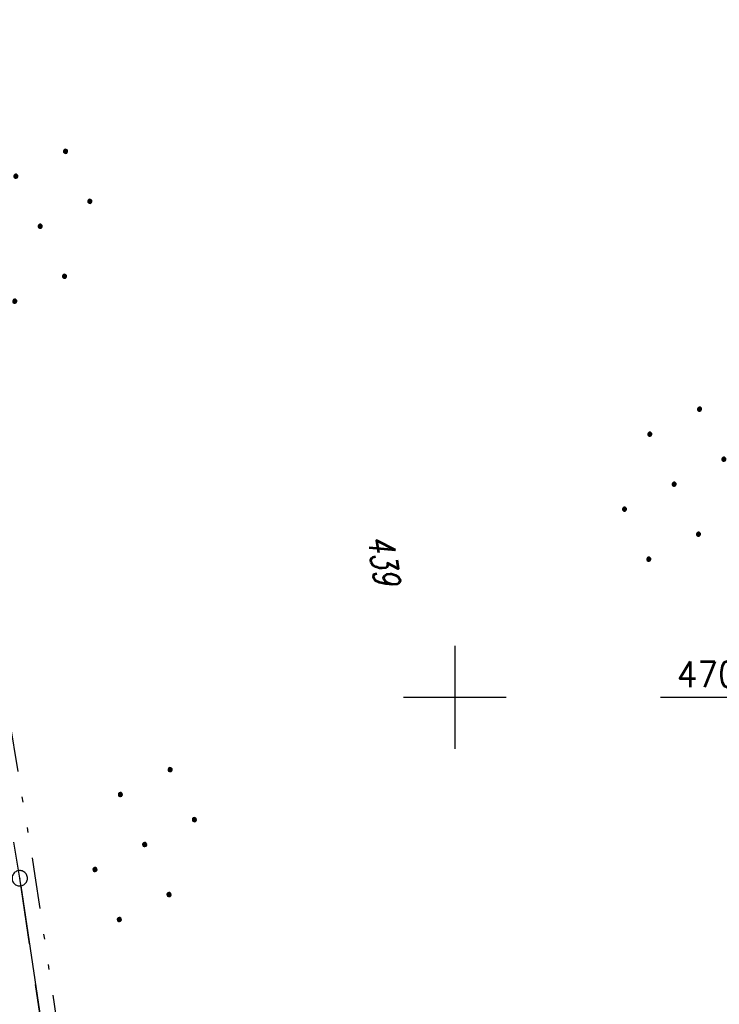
# Model space of a CAD drawing. Extents: x 510526 to 513920, y 467229 to 478797.
# Tile 77 of 256: x 511158 to 511226, y 470870 to 470966. Entities that reach past the tile are written whole.
import ezdxf

# ---------------------------------------------------------------- set-up
doc = ezdxf.new("R2010")
doc.units = 0
doc.header["$LTSCALE"] = 10
doc.header["$MEASUREMENT"] = 0
for name, pattern in [('LT00', [0]), ('LT05', [0.7, 0.5, -0.2]), ('LT09', [0.54, 0.2, -0.1, 0.02, -0.1, 0.02, -0.1])]:
    doc.linetypes.add(name, pattern=pattern)
doc.layers.get('0').update_dxf_attribs({"linetype": 'LT00'})
for name, color, linetype in [('DFK_AB_L', 21, 'LT00'), ('DFK_AB_P', 7, 'LT00'), ('DFK_FLUR_NR', 250, 'LT00'), ('DFK_NUTZUNG', 250, 'LT00'), ('GEMARKUNGSGRENZE', 3, 'LT09'), ('V96_RASTER', 250, 'LT00'), ('WSG-GRENZE', 162, 'LT05')]:
    doc.layers.add(name, color=color, linetype=linetype)
doc.styles.get("Standard").update_dxf_attribs({"font": 'romans.shx'})

# ---------------------------------------------------------------- blocks, each defined once
blk = doc.blocks.new('SYMB0003')
at = {"color": 0, "linetype": 'ByBlock'}
for p, q in [((-0.015712, 0), (0.010166, 0.012015)), ((0, -0.021257), (-0.015712, 0)), ((0.010166, 0.012015), (0, -0.021257))]:
    blk.add_line(p, q, dxfattribs=at)
for points in [[(-0.031395, 0.499013), (-0.093691, 0.491144), (-0.154509, 0.475528), (-0.21289, 0.452414), (-0.267913, 0.422164), (-0.318712, 0.385257), (-0.364484, 0.342274), (-0.404509, 0.293893), (-0.438154, 0.240877), (-0.464888, 0.184062), (-0.484292, 0.124345), (-0.496058, 0.062667), (-0.5, 0)], [(-0.5, 0), (-0.496058, -0.062667), (-0.484292, -0.124345), (-0.464888, -0.184062), (-0.438154, -0.240877), (-0.404509, -0.293893), (-0.364485, -0.342274), (-0.318712, -0.385257), (-0.267914, -0.422164), (-0.21289, -0.452414), (-0.154509, -0.475529), (-0.093691, -0.491144), (-0.031395, -0.499014), (0.031395, -0.499014)], [(0.5, 0), (0.496057, 0.062667), (0.484292, 0.124345), (0.464888, 0.184062), (0.438153, 0.240877), (0.404509, 0.293893), (0.364484, 0.342274), (0.318712, 0.385257), (0.267913, 0.422164), (0.21289, 0.452414), (0.154509, 0.475528), (0.093691, 0.491144), (0.031395, 0.499013), (-0.031395, 0.499013)], [(0.031395, -0.499014), (0.093691, -0.491144), (0.154509, -0.475529), (0.21289, -0.452414), (0.267914, -0.422164), (0.318712, -0.385257), (0.364485, -0.342274), (0.404509, -0.293893), (0.438154, -0.240877), (0.464889, -0.184062), (0.484292, -0.124345), (0.496058, -0.062667), (0.5, 0)]]:
    blk.add_lwpolyline(points, dxfattribs=at)
blk = doc.blocks.new('Ackerland7')
at = {"layer": 'DFK_NUTZUNG', "color": 0, "linetype": 'ByBlock'}
for p, q in [((-4, 3.928), (-4, 3.67)), ((-3.95, 3.628), (-3.95, 3.97)), ((-3.9, 3.99), (-3.9, 3.607)), ((-3.85, 3.601), (-3.85, 3.997)), ((-3.8, 3.99), (-3.8, 3.607)), ((-3.75, 3.628), (-3.75, 3.97)), ((-3.7, 3.928), (-3.7, 3.67)), ((3.7, 3.929), (3.7, 3.671)), ((3.75, 3.629), (3.75, 3.971)), ((3.8, 3.992), (3.8, 3.608)), ((3.85, 3.602), (3.85, 3.998)), ((3.9, 3.992), (3.9, 3.608)), ((3.95, 3.629), (3.95, 3.971)), ((4, 3.929), (4, 3.671)), ((-3.65, 3.798), (-3.65, 3.8)), ((4.05, 3.799), (4.05, 3.801)), ((-7.85, 0.129), (-7.85, -0.129)), ((-7.8, -0.171), (-7.8, 0.171)), ((-7.75, 0.192), (-7.75, -0.192)), ((-7.7, -0.198), (-7.7, 0.198)), ((-7.65, 0.192), (-7.65, -0.192)), ((-7.6, -0.171), (-7.6, 0.171)), ((-7.55, 0.129), (-7.55, -0.129)), ((-7.5, -0.001), (-7.5, 0.001)), ((-0.15, 0.129), (-0.15, -0.129)), ((-0.1, -0.171), (-0.1, 0.171)), ((-0.05, 0.192), (-0.05, -0.192)), ((0, -0.198), (0, 0.198)), ((0.05, 0.192), (0.05, -0.192)), ((0.1, -0.171), (0.1, 0.171)), ((0.15, 0.129), (0.15, -0.129)), ((0.2, -0.001), (0.2, 0.001)), ((7.55, 0.129), (7.55, -0.129)), ((7.6, -0.171), (7.6, 0.171)), ((7.65, 0.192), (7.65, -0.192)), ((7.7, -0.198), (7.7, 0.198)), ((7.75, 0.192), (7.75, -0.192)), ((7.8, -0.171), (7.8, 0.171)), ((7.85, 0.129), (7.85, -0.129)), ((7.9, -0.001), (7.9, 0.001)), ((-4, -3.671), (-4, -3.929)), ((-3.95, -3.971), (-3.95, -3.629)), ((-3.9, -3.608), (-3.9, -3.992)), ((-3.85, -3.998), (-3.85, -3.602)), ((-3.8, -3.608), (-3.8, -3.992)), ((-3.75, -3.971), (-3.75, -3.629)), ((-3.7, -3.671), (-3.7, -3.929)), ((-3.65, -3.801), (-3.65, -3.799)), ((3.7, -3.671), (3.7, -3.929)), ((3.75, -3.971), (3.75, -3.629)), ((3.8, -3.608), (3.8, -3.992)), ((3.85, -3.998), (3.85, -3.602)), ((3.9, -3.608), (3.9, -3.992)), ((3.95, -3.971), (3.95, -3.629)), ((4, -3.671), (4, -3.929)), ((4.05, -3.801), (4.05, -3.799))]:
    blk.add_line(p, q, dxfattribs=at)
for points in [[(-3.65, 3.799), (-3.67, 3.886), (-3.725, 3.955), (-3.805, 3.994), (-3.894, 3.994), (-3.975, 3.955), (-4.03, 3.886), (-4.05, 3.799), (-4.03, 3.712), (-3.975, 3.642), (-3.894, 3.604), (-3.805, 3.604), (-3.725, 3.642), (-3.67, 3.712), (-3.65, 3.799)], [(4.05, 3.8), (4.03, 3.887), (3.975, 3.956), (3.894, 3.995), (3.805, 3.995), (3.725, 3.956), (3.67, 3.887), (3.65, 3.8), (3.67, 3.713), (3.725, 3.644), (3.805, 3.605), (3.894, 3.605), (3.975, 3.644), (4.03, 3.713), (4.05, 3.8)], [(-7.5, 0), (-7.52, 0.087), (-7.575, 0.156), (-7.655, 0.195), (-7.744, 0.195), (-7.825, 0.156), (-7.88, 0.087), (-7.9, 0)], [(0.2, 0), (0.18, 0.087), (0.125, 0.156), (0.045, 0.195), (-0.044, 0.195), (-0.125, 0.156), (-0.18, 0.087), (-0.2, 0)], [(-0.2, 0), (-0.18, -0.087), (-0.125, -0.156), (-0.044, -0.195), (0.045, -0.195), (0.125, -0.156), (0.18, -0.087), (0.2, 0)], [(7.9, 0), (7.88, 0.087), (7.825, 0.156), (7.744, 0.195), (7.655, 0.195), (7.575, 0.156), (7.52, 0.087), (7.5, 0)], [(7.5, 0), (7.52, -0.087), (7.575, -0.156), (7.655, -0.195), (7.744, -0.195), (7.825, -0.156), (7.88, -0.087), (7.9, 0)], [(-7.9, 0), (-7.88, -0.087), (-7.825, -0.156), (-7.744, -0.195), (-7.655, -0.195), (-7.575, -0.156), (-7.52, -0.087), (-7.5, 0)], [(-3.65, -3.8), (-3.67, -3.713), (-3.725, -3.644), (-3.805, -3.605), (-3.894, -3.605), (-3.975, -3.644), (-4.03, -3.713), (-4.05, -3.8), (-4.03, -3.887), (-3.975, -3.956), (-3.894, -3.995), (-3.805, -3.995), (-3.725, -3.956), (-3.67, -3.887), (-3.65, -3.8)], [(4.05, -3.8), (4.03, -3.713), (3.975, -3.644), (3.894, -3.605), (3.805, -3.605), (3.725, -3.644), (3.67, -3.713), (3.65, -3.8), (3.67, -3.887), (3.725, -3.956), (3.805, -3.995), (3.894, -3.995), (3.975, -3.956), (4.03, -3.887), (4.05, -3.8)]]:
    blk.add_lwpolyline(points, dxfattribs=at)

msp = doc.modelspace()

# ---------------------------------------------------------------- linework, layer by layer
at = {"layer": 'DFK_AB_L'}
msp.add_line((511157.8, 470881.658), (511170.01, 470799.292), dxfattribs=at)
at = {"layer": 'GEMARKUNGSGRENZE', "ltscale": 2.5, "flags": 128}
msp.add_lwpolyline([(511338.816, 472915.913), (511340.719, 472885.882), (511337.388, 472885.57), (511309.655, 472881.528), (511259.852, 472877.768), (511252.986, 472872.448), (511243.285, 472879.226), (511234.252, 472878.215), (511233.258, 472867.438), (511216.033, 472862.714), (511207.797, 472857.961), (511191.39, 472853.613), (511190.752, 472855.636), (511140.812, 472836.029), (511125.011, 472817.797), (511083.654, 472766.593), (511031.927, 472691.269), (510996.407, 472627.328), (510946.881, 472521.115), (510931.137, 472471.162), (510904.274, 472356.963), (510903.968, 472355.512), (510901.213, 472342.303), (510941.585, 472335.037), (510971.004, 472327.668), (510993.448, 472322.391), (511002.822, 472295.217), (510981.46, 472288.086), (510979.077, 472252.27), (510975.289, 472194.983), (510973.333, 472186.399), (510968.719, 472165.904), (510952.995, 472136.274), (510921.262, 472097.626), (510905.045, 472075.837), (510893.26, 472050.556), (510892.004, 472047.859), (510887.625, 472022.351), (510889.456, 471975.295), (510899.305, 471911.874), (510912.906, 471849.007), (510930.533, 471767.721), (510947.502, 471695.56), (510972.146, 471610.023), (510987.56, 471561.132), (510988.88, 471556.962), (510998.361, 471526.879), (511023.643, 471445.762), (511025.921, 471438.309), (511028.867, 471429.142), (511055.244, 471334.955), (511075.564, 471262.687), (511076.644, 471258.867), (511081.081, 471243.062), (511102.936, 471153.981), (511126.453, 471060.173), (511143.975, 470974.853), (511146.57, 470959.094), (511159.172, 470882.632), (511171.606, 470798.752), (511182.45, 470711.367), (511193.007, 470699.758), (511193.732, 470690.194), (511187.835, 470675.545), (511194.982, 470614.953), (511207.145, 470475.088), (511207.634, 470473.853), (511218.628, 470446.187), (511282.702, 470462.387), (511261.684, 470406.378), (511258.844, 470397.918), (511238.143, 470342.746), (511229.339, 470301.994), (511223.45, 470293.888), (511221.465, 470291.064), (511213.87, 470286.717), (511168.704, 470265.706), (511166.268, 470263.992)], dxfattribs=at)
at = {"layer": 'V96_RASTER'}
for p, q in [((511200, 470905, 359.872), (511200, 470895, 359.872)), ((511204.999, 470900, 359.872), (511194.999, 470900, 359.872)), ((511239.032, 470900, 359.872), (511219.997, 470900, 359.872))]:
    msp.add_line(p, q, dxfattribs=at)
at = {"layer": 'WSG-GRENZE', "ltscale": 2, "flags": 128}
msp.add_lwpolyline([(511214.53, 470201.77), (511211.36, 470278.26), (511213.18, 470288.05), (511220.43, 470292.2), (511222.23, 470294.76), (511227.94, 470302.62), (511236.7, 470343.17), (511217.72, 470444.41), (511206.24, 470473.3), (511205.67, 470474.74), (511193.49, 470614.8), (511186.3, 470675.75), (511192.21, 470690.43), (511191.662, 470698.902), (511188.5, 470715.24), (511184.01, 470719.13), (511175.23, 470789.64), (511171.61, 470786.5), (511170.12, 470798.55), (511157.69, 470882.4), (511145.09, 470958.85)], dxfattribs=at)

# ---------------------------------------------------------------- block references
at = {"layer": 'DFK_AB_P', "xscale": 1.499999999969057, "yscale": 1.5, "zscale": 1.5, "rotation": 251.2881100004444}
msp.add_blockref('SYMB0003', (511157.69, 470882.4), dxfattribs=at)
at = {"layer": 'DFK_NUTZUNG'}
for p, rotation in [((511159.674, 470945.827), 251.2883000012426), ((511221.326, 470920.734), 251.2883000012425), ((511169.839, 470885.677), 251.2883000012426)]:
    msp.add_blockref('Ackerland7', p, dxfattribs=dict(at, rotation=rotation))

# ---------------------------------------------------------------- texts
at = {"layer": 'DFK_FLUR_NR', "oblique": 13.754, "width": 0.75}
msp.add_text('439', height=2.5, rotation=278.7021, dxfattribs=at).set_placement((511191.499, 470915.582))
at = {"layer": 'V96_RASTER', "width": 0.931}
msp.add_text(' 470900', height=2.5, rotation=359.99929, dxfattribs=at).set_placement((511219.997, 470901, 359.872))

doc.saveas('drawing.dxf')
